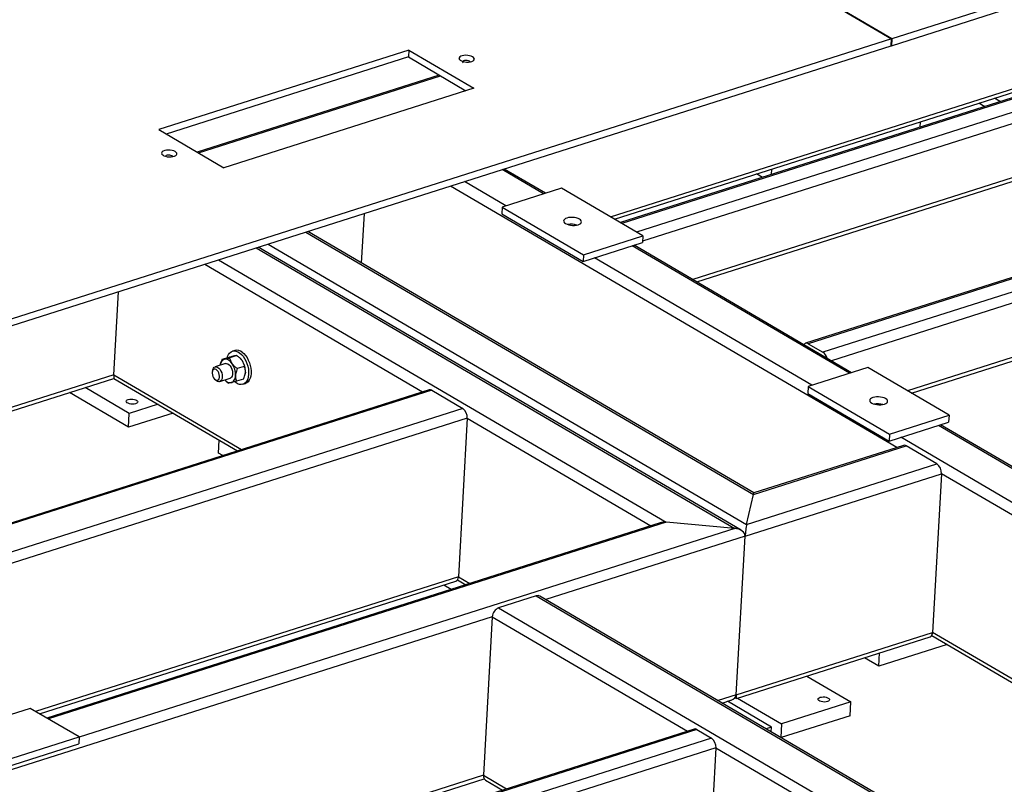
# Model space of a CAD drawing. Header units: millimetres. Extents: x 0 to 841, y 0 to 594.
# Tile 73 of 92: x 613 to 645, y 417 to 442. Entities that reach past the tile are written whole.
import ezdxf

# ---------------------------------------------------------------- set-up
doc = ezdxf.new("R2010")
doc.units = ezdxf.units.MM
doc.layers.add('TRAIT-FORT', color=4, linetype='Continuous', lineweight=25)

msp = doc.modelspace()

# ---------------------------------------------------------------- linework, layer by layer
at = {"layer": 'TRAIT-FORT', "color": 4, "linetype": 'Continuous', "lineweight": 25}
for p, q in [((673.317, 451.408), (641.297, 441.215)), ((641.284, 440.991), (673.304, 451.184)), ((634.031, 445.468), (641.29, 441.213)), ((641.297, 441.215), (634.038, 445.47)), ((651.978, 441.452), (632.49, 435.249)), ((652.066, 441.438), (632.537, 435.221)), ((641.29, 441.213), (605.244, 429.738)), ((652.541, 441.159), (633.012, 434.943)), ((641.278, 440.989), (641.29, 441.213)), ((641.297, 441.215), (641.284, 440.991)), ((605.231, 429.515), (641.278, 440.989)), ((625.615, 440.849), (617.501, 438.266)), ((625.615, 440.849), (625.603, 440.625)), ((625.615, 440.849), (627.725, 439.612)), ((652.687, 440.843), (633.207, 434.642)), ((641.284, 440.991), (641.278, 440.995)), ((625.603, 440.625), (617.744, 438.123)), ((625.603, 440.625), (627.47, 439.531)), ((626.604, 440.038), (618.745, 437.537)), ((618.792, 437.509), (626.651, 440.011)), ((627.725, 439.612), (619.611, 437.029)), ((632.165, 435.439), (645.558, 439.703)), ((632.297, 435.362), (645.563, 439.585)), ((644.824, 439.174), (644.63, 439.288)), ((652.587, 439.052), (634.835, 433.401)), ((634.967, 433.324), (652.504, 438.906)), ((644.312, 439.012), (644.118, 439.125)), ((617.501, 438.266), (619.611, 437.029)), ((642.216, 438.344), (642.226, 438.523)), ((658.423, 437.675), (638.499, 431.332)), ((658.511, 437.66), (638.587, 431.318)), ((658.986, 437.382), (639.062, 431.04)), ((629.991, 436.181), (628.648, 436.969)), ((630.056, 436.202), (628.713, 436.989)), ((637.388, 436.808), (637.398, 436.986)), ((659.132, 437.065), (639.335, 430.764)), ((637.102, 436.717), (636.908, 436.83)), ((641.458, 427.948), (626.976, 436.437)), ((628.768, 435.792), (627.425, 436.579)), ((630.58, 436.369), (628.648, 435.754)), ((633.217, 434.823), (630.58, 436.369)), ((628.648, 435.754), (628.636, 435.53)), ((628.648, 435.754), (631.286, 434.208)), ((624.086, 433.937), (624.176, 435.545)), ((628.636, 435.53), (631.273, 433.984)), ((659.031, 435.274), (641.803, 429.79)), ((641.935, 429.713), (658.949, 435.129)), ((622.275, 434.94), (636.804, 426.424)), ((636.822, 426.473), (622.34, 434.961)), ((631.286, 434.208), (633.217, 434.823)), ((633.217, 434.823), (633.205, 434.599)), ((620.666, 434.428), (636.197, 425.325)), ((636.406, 425.261), (620.73, 434.448)), ((621.052, 434.551), (636.583, 425.448)), ((631.273, 433.984), (633.205, 434.599)), ((639.929, 430.357), (632.872, 434.493)), ((639.994, 430.377), (632.937, 434.514)), ((631.286, 434.208), (631.273, 433.984)), ((638.706, 429.967), (631.649, 434.104)), ((618.994, 433.896), (626.064, 429.752)), ((619.443, 434.038), (633.971, 425.523)), ((616.042, 430.307), (616.193, 433.004)), ((638.573, 431.21), (638.581, 431.206)), ((638.581, 431.206), (639.056, 430.928)), ((638.587, 431.318), (639.062, 431.04)), ((619.776, 430.874), (619.549, 430.801)), ((620.038, 430.931), (619.811, 430.859)), ((619.972, 431.099), (619.892, 431.073)), ((638.623, 431.181), (638.623, 431.181)), ((639.056, 430.928), (639.063, 430.923)), ((619.665, 430.673), (619.327, 430.565)), ((619.499, 430.65), (619.498, 430.645)), ((620.277, 430.58), (620.05, 430.508)), ((620.139, 430.849), (620.128, 430.859)), ((616.042, 430.307), (598.81, 424.822)), ((616.042, 430.307), (620.184, 427.88)), ((619.25, 430.46), (619.24, 430.411)), ((620.304, 430.322), (620.305, 430.327)), ((640.517, 430.544), (638.586, 429.929)), ((643.155, 428.998), (640.517, 430.544)), ((598.942, 424.745), (616.047, 430.19)), ((616.046, 430.19), (620.057, 427.839)), ((619.318, 430.164), (619.354, 430.13)), ((619.479, 430.089), (619.817, 430.197)), ((619.664, 430.123), (619.675, 430.114)), ((619.675, 430.114), (619.765, 430.041)), ((620.254, 430.171), (620.027, 430.098)), ((620.233, 430.001), (620.314, 430.027)), ((638.586, 429.929), (638.574, 429.705)), ((638.586, 429.929), (641.224, 428.383)), ((626.278, 429.82), (603.039, 422.422)), ((626.366, 429.805), (603.127, 422.408)), ((616.519, 428.607), (614.603, 429.73)), ((616.544, 429.054), (615.114, 429.893)), ((626.366, 429.805), (627.369, 429.218)), ((638.574, 429.705), (641.211, 428.159)), ((617.477, 429.351), (616.544, 429.054)), ((627.369, 429.218), (604.129, 421.82)), ((617.963, 429.066), (616.519, 428.607)), ((616.519, 428.607), (616.544, 429.054)), ((641.224, 428.383), (643.155, 428.998)), ((643.155, 428.998), (643.142, 428.774)), ((627.514, 428.901), (604.402, 421.544)), ((627.514, 428.901), (627.226, 423.752)), ((627.514, 428.901), (633.476, 425.407)), ((641.211, 428.159), (643.142, 428.774)), ((649.867, 424.532), (642.81, 428.668)), ((649.932, 424.553), (642.875, 428.689)), ((641.224, 428.383), (641.211, 428.159)), ((619.436, 427.77), (619.46, 428.189)), ((636.804, 426.424), (641.761, 428.002)), ((641.672, 428.017), (636.821, 426.472)), ((648.644, 424.143), (641.587, 428.279)), ((642.763, 427.415), (641.761, 428.002)), ((619.578, 427.687), (619.436, 427.77)), ((636.583, 425.448), (642.763, 427.415)), ((636.536, 425.07), (642.909, 427.098)), ((642.909, 427.098), (642.62, 421.949)), ((656.783, 418.966), (642.909, 427.098)), ((636.583, 425.448), (636.804, 426.424)), ((633.778, 425.504), (613.87, 419.166)), ((633.971, 425.523), (613.917, 419.139)), ((636.197, 425.325), (633.971, 425.523)), ((636.197, 425.325), (614.913, 418.55)), ((636.536, 425.07), (630.064, 423.01)), ((636.247, 419.921), (636.536, 425.07)), ((627.226, 423.752), (613.5, 419.383)), ((613.632, 419.306), (627.144, 423.607)), ((627.199, 423.653), (627.468, 423.495)), ((627.226, 423.752), (627.596, 423.536)), ((626.99, 423.343), (626.752, 423.482)), ((629.757, 423.131), (628.533, 422.742)), ((629.757, 423.131), (672.804, 397.9)), ((672.869, 397.921), (629.87, 423.123)), ((628.533, 422.742), (671.581, 397.511)), ((628.328, 422.457), (611.814, 417.2)), ((628.328, 422.457), (628.039, 417.308)), ((628.328, 422.457), (634.667, 418.741)), ((636.247, 419.921), (642.62, 421.949)), ((650.903, 417.095), (642.62, 421.949)), ((636.252, 419.803), (642.538, 421.804)), ((642.604, 421.844), (642.584, 421.837)), ((642.593, 421.85), (650.776, 417.054)), ((643.09, 421.559), (640.874, 420.853)), ((640.874, 420.853), (640.408, 421.126)), ((640.874, 420.853), (640.898, 421.282)), ((638.537, 420.53), (639.967, 419.692)), ((636.247, 419.921), (635.656, 419.732)), ((635.788, 419.655), (636.077, 419.747)), ((637.392, 418.872), (635.962, 419.711)), ((636.208, 419.828), (636.251, 419.803)), ((636.284, 419.813), (637.714, 418.975)), ((639.967, 419.692), (637.714, 418.975)), ((639.942, 419.244), (639.967, 419.692)), ((613.331, 419.482), (610.112, 418.458)), ((614.913, 418.555), (613.331, 419.482)), ((639.942, 419.244), (637.704, 418.532)), ((634.881, 418.809), (618.24, 413.512)), ((634.97, 418.795), (618.329, 413.498)), ((634.97, 418.795), (635.444, 418.517)), ((637.392, 418.872), (637.218, 418.817)), ((637.384, 418.72), (637.392, 418.872)), ((637.714, 418.975), (637.69, 418.54)), ((611.694, 417.53), (614.913, 418.555)), ((614.913, 418.555), (614.901, 418.331)), ((635.444, 418.517), (618.803, 413.22)), ((611.682, 417.306), (614.901, 418.331)), ((635.59, 418.2), (619.076, 412.944)), ((635.59, 418.2), (635.49, 416.409)), ((635.59, 418.2), (642.202, 414.325)), ((628.039, 417.308), (617.406, 413.923)), ((617.537, 413.846), (628.063, 417.196)), ((628.039, 417.308), (628.787, 416.87)), ((628.106, 417.154), (628.66, 416.829))]:
    msp.add_line(p, q, dxfattribs=at)
at = {"layer": 'TRAIT-FORT', "color": 4, "linetype": 'Continuous', "lineweight": 25, "flags": 128}
for points in [[(627.689, 440.629), (627.644, 440.65), (627.589, 440.666), (627.529, 440.676), (627.466, 440.679), (627.405, 440.675), (627.35, 440.664), (627.305, 440.647), (627.271, 440.625), (627.251, 440.6), (627.247, 440.572), (627.258, 440.544), (627.285, 440.518), (627.324, 440.495), (627.375, 440.476), (627.433, 440.463), (627.495, 440.457), (627.557, 440.457), (627.615, 440.465), (627.666, 440.479), (627.706, 440.498), (627.733, 440.522), (627.745, 440.549), (627.742, 440.576), (627.723, 440.604), (627.689, 440.629)], [(627.587, 440.486), (627.554, 440.5), (627.513, 440.509), (627.47, 440.511), (627.429, 440.506), (627.395, 440.496), (627.373, 440.48), (627.365, 440.462), (627.372, 440.442), (627.38, 440.434)], [(627.615, 440.448), (627.615, 440.449), (627.608, 440.468), (627.587, 440.486)], [(618.033, 437.555), (617.988, 437.576), (617.933, 437.592), (617.872, 437.602), (617.81, 437.605), (617.749, 437.601), (617.694, 437.59), (617.648, 437.573), (617.615, 437.551), (617.595, 437.526), (617.591, 437.498), (617.602, 437.47), (617.629, 437.444), (617.668, 437.421), (617.719, 437.402), (617.777, 437.389), (617.839, 437.383), (617.901, 437.383), (617.959, 437.391), (618.01, 437.405), (618.05, 437.424), (618.077, 437.448), (618.089, 437.475), (618.085, 437.503), (618.066, 437.53), (618.033, 437.555)], [(617.93, 437.412), (617.897, 437.426), (617.857, 437.435), (617.813, 437.437), (617.773, 437.433), (617.739, 437.422), (617.717, 437.406), (617.715, 437.403)], [(617.955, 437.39), (617.952, 437.395), (617.93, 437.412)], [(631.117, 435.18), (631.163, 435.199), (631.197, 435.222), (631.218, 435.248), (631.224, 435.277), (631.216, 435.306), (631.194, 435.334), (631.158, 435.36), (631.111, 435.382), (631.056, 435.4), (630.994, 435.412), (630.929, 435.418), (630.864, 435.417), (630.803, 435.41), (630.748, 435.396), (630.703, 435.378), (630.669, 435.355), (630.648, 435.328), (630.642, 435.3), (630.65, 435.271), (630.672, 435.242), (630.708, 435.216), (630.754, 435.194), (630.81, 435.177), (630.872, 435.165), (630.937, 435.159), (631.001, 435.16), (631.063, 435.167), (631.117, 435.18)], [(619.723, 430.857), (619.737, 430.903), (619.765, 430.965), (619.802, 431.015), (619.846, 431.052), (619.896, 431.074), (619.95, 431.082), (620.007, 431.076), (620.066, 431.054), (620.125, 431.019)], [(620.125, 431.019), (620.182, 430.97), (620.236, 430.91), (620.285, 430.839), (620.328, 430.76), (620.363, 430.675), (620.391, 430.586), (620.41, 430.496), (620.419, 430.407), (620.418, 430.322), (620.408, 430.243), (620.388, 430.171), (620.36, 430.11), (620.323, 430.06), (620.279, 430.023), (620.23, 430), (620.175, 429.992), (620.118, 429.999), (620.059, 430.02), (620.001, 430.056), (619.967, 430.082)], [(620.205, 431.044), (620.262, 430.996), (620.316, 430.935), (620.365, 430.865), (620.408, 430.786), (620.444, 430.701), (620.472, 430.612), (620.49, 430.522), (620.499, 430.433), (620.499, 430.348), (620.489, 430.268), (620.469, 430.197), (620.44, 430.135), (620.404, 430.085), (620.36, 430.049), (620.314, 430.027)], [(619.25, 430.46), (619.256, 430.485), (619.276, 430.525), (619.304, 430.554), (619.338, 430.568), (619.376, 430.567), (619.415, 430.551)], [(619.883, 430.668), (619.855, 430.706), (619.825, 430.739), (619.793, 430.767), (619.761, 430.789), (619.728, 430.805), (619.695, 430.815), (619.663, 430.818), (619.633, 430.815)], [(619.665, 430.673), (619.667, 430.674), (619.704, 430.676), (619.743, 430.664), (619.783, 430.637), (619.819, 430.598), (619.851, 430.548), (619.876, 430.491), (619.892, 430.431), (619.899, 430.371), (619.896, 430.315), (619.883, 430.266), (619.861, 430.228), (619.832, 430.203), (619.817, 430.197)], [(619.364, 430.48), (619.33, 430.493), (619.298, 430.491), (619.271, 430.474), (619.25, 430.445), (619.238, 430.405), (619.236, 430.357), (619.243, 430.305), (619.259, 430.254), (619.282, 430.208), (619.312, 430.17), (619.345, 430.144), (619.379, 430.131), (619.411, 430.133), (619.438, 430.149), (619.459, 430.179), (619.471, 430.219), (619.473, 430.267), (619.466, 430.318), (619.45, 430.369), (619.427, 430.415), (619.397, 430.453), (619.364, 430.48)], [(619.415, 430.551), (619.454, 430.521), (619.49, 430.479), (619.52, 430.427), (619.543, 430.369), (619.557, 430.308), (619.561, 430.249), (619.556, 430.194), (619.541, 430.148), (619.517, 430.113), (619.486, 430.092), (619.449, 430.085), (619.41, 430.093), (619.37, 430.117), (619.354, 430.13)], [(619.849, 430.054), (619.878, 430.064), (619.904, 430.08), (619.927, 430.103), (619.948, 430.13), (619.965, 430.163), (619.978, 430.201), (619.987, 430.243), (619.991, 430.288)], [(620.313, 430.39), (620.308, 430.345), (620.305, 430.327)], [(616.512, 429.51), (616.558, 429.52), (616.61, 429.523), (616.663, 429.52), (616.714, 429.511), (616.758, 429.495), (616.791, 429.476), (616.812, 429.453), (616.818, 429.429), (616.809, 429.406), (616.786, 429.386), (616.75, 429.37), (616.704, 429.36), (616.653, 429.356), (616.599, 429.36), (616.549, 429.369), (616.505, 429.384), (616.471, 429.404), (616.45, 429.427), (616.444, 429.451), (616.453, 429.474), (616.476, 429.494), (616.512, 429.51)], [(641.055, 429.355), (641.101, 429.374), (641.135, 429.397), (641.155, 429.424), (641.162, 429.452), (641.154, 429.481), (641.131, 429.509), (641.096, 429.535), (641.049, 429.558), (640.993, 429.575), (640.932, 429.587), (640.867, 429.593), (640.802, 429.592), (640.741, 429.585), (640.686, 429.572), (640.64, 429.553), (640.606, 429.53), (640.586, 429.503), (640.579, 429.475), (640.587, 429.446), (640.61, 429.418), (640.645, 429.392), (640.692, 429.37), (640.748, 429.352), (640.81, 429.34), (640.874, 429.334), (640.939, 429.335), (641, 429.342), (641.055, 429.355)], [(638.97, 419.84), (639.016, 419.85), (639.067, 419.854), (639.121, 419.851), (639.171, 419.841), (639.215, 419.826), (639.249, 419.806), (639.27, 419.783), (639.276, 419.76), (639.267, 419.737), (639.244, 419.717), (639.208, 419.701), (639.162, 419.691), (639.111, 419.687), (639.057, 419.69), (639.007, 419.7), (638.963, 419.715), (638.929, 419.735), (638.908, 419.757), (638.902, 419.781), (638.911, 419.804), (638.934, 419.824), (638.97, 419.84)]]:
    msp.add_lwpolyline(points, dxfattribs=at)
at = {"layer": 'TRAIT-FORT', "color": 4, "linetype": 'Continuous', "lineweight": 25}
for centre, radius, start, end in [((630.894, 434.587), 0.608, 73.0548, 100.5332), ((638.53, 431.236), 0.0998, 55.1108, 150.0017), ((620.036, 430.847), 0.26, 49.4111, 104.2195), ((638.871, 430.769), 0.332, 13.5963, 54.757), ((619.71, 430.613), 0.216, 110.9103, 178.609), ((619.352, 430.312), 0.64, 357.8591, 33.8665), ((619.827, 430.518), 0.455, 33.7554, 46.6671), ((619.674, 430.414), 0.64, 357.8591, 33.8665), ((619.824, 430.278), 0.225, 217.1557, 276.221), ((626.306, 429.715), 0.109, 56.4469, 105.1011), ((640.831, 428.762), 0.608, 73.0548, 100.5332), ((627.151, 428.926), 0.364, 356.1344, 53.2916), ((641.701, 427.912), 0.109, 56.4469, 105.1011), ((642.545, 427.123), 0.364, 356.1344, 53.2916), ((627.081, 423.738), 0.145, 295.3343, 5.5896), ((629.805, 423.003), 0.137, 61.2231, 110.5551), ((628.657, 422.436), 0.33, 112.0063, 176.4286), ((642.476, 421.935), 0.145, 295.3343, 5.5896), ((634.91, 418.705), 0.109, 56.4469, 105.1011), ((635.227, 418.225), 0.364, 356.1344, 53.2916), ((628.196, 417.284), 0.158, 171.3652, 235.4207)]:
    msp.add_arc(centre, radius, start, end, dxfattribs=at)
for centre, major_axis, ratio, start_param, end_param in [((616.077, 430.462), (0.03, 0.272), 0.078475, 2.182815, 3.10664), ((636.791, 426.201), (0.03, 0.272), 0.078475, 0.034952, 0.612018), ((636.791, 426.201), (0.03, 0.272), 0.078475, 0.034952, 0.612018), ((633.959, 425.299), (0.351, -0.039), 0.634783, 1.605748, 2.182815), ((633.959, 425.299), (0.351, -0.039), 0.634783, 1.605748, 2.182815), ((636.57, 425.224), (0.03, 0.272), 0.078475, 0.612018, 2.182815), ((636.57, 425.224), (0.03, 0.272), 0.078475, 0.612018, 2.182815), ((636.184, 425.101), (0.351, -0.039), 0.634783, 0.034952, 1.605748), ((636.184, 425.101), (0.351, -0.039), 0.634783, 0.034952, 1.605748), ((635.896, 419.952), (0.351, -0.039), 0.634783, 5.324407, 6.318137), ((635.896, 419.952), (0.351, -0.039), 0.634783, 5.324407, 6.318137), ((636.282, 420.075), (0.03, 0.272), 0.078475, 2.182815, 3.176545), ((636.282, 420.075), (0.03, 0.272), 0.078475, 2.182815, 3.176545)]:
    msp.add_ellipse(centre, major_axis=major_axis, ratio=ratio, start_param=start_param, end_param=end_param, dxfattribs=at)
for points, knots in [([(619.955, 430.918), (619.929, 430.912), (619.878, 430.9), (619.81, 430.882), (619.776, 430.874)], [0, 0, 0, 0, 0.504, 1, 1, 1, 1]), ([(620.038, 430.931), (620.031, 430.931), (620.017, 430.93), (619.985, 430.924), (619.96, 430.919), (619.955, 430.918)], [0, 0, 0, 0, 0.432385, 0.879554, 1, 1, 1, 1]), ([(620.038, 430.931), (620.066, 430.911), (620.121, 430.869), (620.176, 430.813), (620.2, 430.778), (620.205, 430.771)], [0, 0, 0, 0, 0.432385, 0.879554, 1, 1, 1, 1]), ([(619.549, 430.801), (619.538, 430.774), (619.519, 430.725), (619.502, 430.673), (619.499, 430.651), (619.499, 430.65)], [0, 0, 0, 0, 0.539952, 0.992603, 1, 1, 1, 1]), ([(619.549, 430.801), (619.556, 430.802), (619.57, 430.803), (619.602, 430.809), (619.627, 430.814), (619.633, 430.815)], [0, 0, 0, 0, 0.432385, 0.879554, 1, 1, 1, 1]), ([(619.633, 430.815), (619.658, 430.821), (619.71, 430.833), (619.777, 430.85), (619.811, 430.859)], [0, 0, 0, 0, 0.504, 1, 1, 1, 1]), ([(619.883, 430.668), (619.865, 430.7), (619.829, 430.763), (619.817, 430.827), (619.811, 430.859)], [0, 0, 0, 0, 0.504, 1, 1, 1, 1]), ([(620.05, 430.508), (620.023, 430.528), (619.967, 430.57), (619.913, 430.627), (619.888, 430.661), (619.883, 430.668)], [0, 0, 0, 0, 0.432385, 0.879554, 1, 1, 1, 1]), ([(620.205, 430.771), (620.223, 430.739), (620.26, 430.676), (620.271, 430.612), (620.277, 430.58)], [0, 0, 0, 0, 0.504, 1, 1, 1, 1]), ([(620.313, 430.39), (620.313, 430.412), (620.314, 430.456), (620.301, 430.52), (620.286, 430.559), (620.277, 430.58)], [0, 0, 0, 0, 0.30999, 0.629546, 1, 1, 1, 1]), ([(619.991, 430.288), (619.991, 430.284), (619.99, 430.256), (619.993, 430.204), (620.008, 430.145), (620.022, 430.112), (620.027, 430.098)], [0, 0, 0, 0, 0.048369, 0.39933, 0.762965, 1, 1, 1, 1]), ([(620.05, 430.508), (620.039, 430.481), (620.019, 430.431), (619.998, 430.357), (619.994, 430.311), (619.991, 430.288)], [0, 0, 0, 0, 0.370457, 0.681018, 1, 1, 1, 1]), ([(620.254, 430.171), (620.262, 430.188), (620.279, 430.231), (620.301, 430.301), (620.311, 430.358), (620.313, 430.387), (620.313, 430.39)], [0, 0, 0, 0, 0.237039, 0.589019, 0.951631, 1, 1, 1, 1]), ([(619.849, 430.054), (619.829, 430.05), (619.788, 430.042), (619.773, 430.041), (619.765, 430.041)], [0, 0, 0, 0, 0.504, 1, 1, 1, 1]), ([(620.027, 430.098), (619.998, 430.091), (619.939, 430.076), (619.881, 430.062), (619.854, 430.056), (619.849, 430.054)], [0, 0, 0, 0, 0.432385, 0.879554, 1, 1, 1, 1])]:
    msp.add_open_spline(points, degree=3, knots=knots, dxfattribs=at)

doc.saveas('drawing.dxf')
